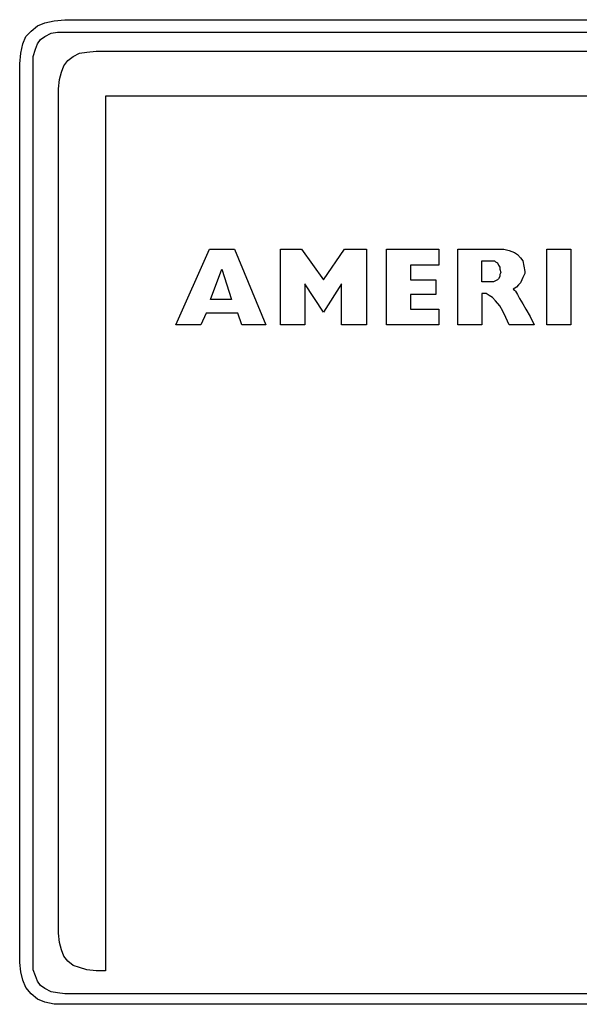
# Model space of a CAD drawing. Extents: x 0 to 26, y -0.1 to 2.
# Tile 14 of 18: x 16.9 to 17.9, y 0 to 1.8. Entities that reach past the tile are written whole.
import ezdxf

# ---------------------------------------------------------------- set-up
doc = ezdxf.new("R2010")
doc.units = 0

msp = doc.modelspace()

# ---------------------------------------------------------------- linework, layer by layer
at = {"color": 0}
for p, q in [((16.93945, 1.8125, 0.5), (16.95313, 1.818359, 0.5)), ((16.95313, 1.818359, 0.5), (16.9707, 1.822266, 0.5)), ((16.9707, 1.822266, 0.5), (16.99023, 1.824219, 0.5)), ((16.99023, 1.824219, 0.5), (19.74219, 1.824219, 0.5)), ((16.91797, 1.792969, 0.5), (16.92773, 1.802734, 0.5)), ((16.92773, 1.802734, 0.5), (16.93945, 1.8125, 0.5)), ((16.95313, 1.792969, 0.5), (16.96484, 1.798828, 0.5)), ((16.96484, 1.798828, 0.5), (16.97656, 1.800781, 0.5)), ((16.97656, 1.800781, 0.5), (16.99023, 1.800781, 0.5)), ((16.99023, 1.800781, 0.5), (19.74219, 1.800781, 0.5)), ((16.9082, 1.761719, 0.5), (16.91211, 1.779297, 0.5)), ((16.91211, 1.779297, 0.5), (16.91797, 1.792969, 0.5)), ((16.93555, 1.769531, 0.5), (16.93945, 1.779297, 0.5)), ((16.93945, 1.779297, 0.5), (16.94531, 1.787109, 0.5)), ((16.94531, 1.787109, 0.5), (16.95313, 1.792969, 0.5)), ((16.90625, 1.742188, 0.5), (16.9082, 1.761719, 0.5)), ((16.93164, 1.755859, 0.5), (16.93555, 1.769531, 0.5)), ((17.00586, 1.755859, 0.5), (17.01758, 1.761719, 0.5)), ((17.01758, 1.761719, 0.5), (17.03125, 1.763672, 0.5)), ((17.03125, 1.763672, 0.5), (17.04883, 1.765625, 0.5)), ((17.04883, 1.765625, 0.5), (19.68164, 1.765625, 0.5)), ((16.93164, 1.742188, 0.5), (16.93164, 1.755859, 0.5)), ((16.98828, 1.738281, 0.5), (16.99609, 1.748047, 0.5)), ((16.99609, 1.748047, 0.5), (17.00586, 1.755859, 0.5)), ((16.90625, 0.068359, 0.5), (16.90625, 1.742188, 0.5)), ((16.93164, 0.068359, 0.5), (16.93164, 1.742188, 0.5)), ((16.98047, 1.712891, 0.5), (16.98438, 1.726563, 0.5)), ((16.98438, 1.726563, 0.5), (16.98828, 1.738281, 0.5)), ((16.97852, 1.695313, 0.5), (16.98047, 1.712891, 0.5)), ((16.97852, 0.123047, 0.5), (16.97852, 1.695313, 0.5)), ((19.66602, 1.681641, 0.5), (17.06641, 1.681641, 0.5)), ((17.06641, 1.681641, 0.5), (17.06641, 0.052734, 0.5)), ((17.19727, 1.255859, 0.5), (17.25977, 1.396484, 0.5)), ((17.25977, 1.396484, 0.5), (17.30664, 1.396484, 0.5)), ((17.30664, 1.396484, 0.5), (17.36523, 1.255859, 0.5)), ((17.39258, 1.255859, 0.5), (17.39258, 1.396484, 0.5)), ((17.39258, 1.396484, 0.5), (17.43164, 1.396484, 0.5)), ((17.43164, 1.396484, 0.5), (17.47266, 1.339844, 0.5)), ((17.47266, 1.339844, 0.5), (17.51172, 1.396484, 0.5)), ((17.51172, 1.396484, 0.5), (17.55273, 1.396484, 0.5)), ((17.55273, 1.396484, 0.5), (17.55273, 1.255859, 0.5)), ((17.58984, 1.255859, 0.5), (17.58984, 1.396484, 0.5)), ((17.58984, 1.396484, 0.5), (17.6875, 1.396484, 0.5)), ((17.6875, 1.396484, 0.5), (17.6875, 1.367188, 0.5)), ((17.72266, 1.255859, 0.5), (17.72266, 1.396484, 0.5)), ((17.72266, 1.396484, 0.5), (17.79688, 1.396484, 0.5)), ((17.79688, 1.396484, 0.5), (17.80859, 1.396484, 0.5)), ((17.80859, 1.396484, 0.5), (17.81836, 1.394531, 0.5)), ((17.81836, 1.394531, 0.5), (17.82813, 1.390625, 0.5)), ((17.88867, 1.255859, 0.5), (17.88867, 1.396484, 0.5)), ((17.88867, 1.396484, 0.5), (17.93359, 1.396484, 0.5)), ((17.93359, 1.396484, 0.5), (17.93359, 1.255859, 0.5)), ((17.82813, 1.390625, 0.5), (17.83398, 1.386719, 0.5)), ((17.83398, 1.386719, 0.5), (17.83984, 1.380859, 0.5)), ((17.83984, 1.380859, 0.5), (17.84375, 1.375, 0.5)), ((17.26172, 1.302734, 0.5), (17.2832, 1.359375, 0.5)), ((17.2832, 1.359375, 0.5), (17.30078, 1.302734, 0.5)), ((17.6875, 1.367188, 0.5), (17.63477, 1.367188, 0.5)), ((17.63477, 1.367188, 0.5), (17.63477, 1.339844, 0.5)), ((17.76758, 1.335938, 0.5), (17.76758, 1.375, 0.5)), ((17.76758, 1.375, 0.5), (17.78125, 1.375, 0.5)), ((17.78125, 1.375, 0.5), (17.78516, 1.375, 0.5)), ((17.78516, 1.375, 0.5), (17.79102, 1.375, 0.5)), ((17.79102, 1.375, 0.5), (17.79297, 1.373047, 0.5)), ((17.79297, 1.373047, 0.5), (17.79688, 1.371094, 0.5)), ((17.79688, 1.371094, 0.5), (17.79883, 1.367188, 0.5)), ((17.79883, 1.367188, 0.5), (17.80078, 1.363281, 0.5)), ((17.80078, 1.363281, 0.5), (17.80078, 1.359375, 0.5)), ((17.80078, 1.359375, 0.5), (17.80273, 1.353516, 0.5)), ((17.84375, 1.375, 0.5), (17.8457, 1.365234, 0.5)), ((17.8457, 1.365234, 0.5), (17.84766, 1.355469, 0.5)), ((17.63477, 1.339844, 0.5), (17.68164, 1.339844, 0.5)), ((17.68164, 1.339844, 0.5), (17.68164, 1.3125, 0.5)), ((17.79688, 1.339844, 0.5), (17.79297, 1.337891, 0.5)), ((17.79883, 1.341797, 0.5), (17.79688, 1.339844, 0.5)), ((17.80078, 1.345703, 0.5), (17.79883, 1.341797, 0.5)), ((17.80273, 1.353516, 0.5), (17.80078, 1.349609, 0.5)), ((17.80078, 1.349609, 0.5), (17.80078, 1.345703, 0.5)), ((17.8418, 1.339844, 0.5), (17.83984, 1.333984, 0.5)), ((17.84375, 1.34375, 0.5), (17.8418, 1.339844, 0.5)), ((17.8457, 1.347656, 0.5), (17.84375, 1.34375, 0.5)), ((17.84766, 1.351563, 0.5), (17.8457, 1.347656, 0.5)), ((17.84766, 1.355469, 0.5), (17.84766, 1.351563, 0.5)), ((17.47266, 1.279297, 0.5), (17.4375, 1.332031, 0.5)), ((17.4375, 1.332031, 0.5), (17.4375, 1.255859, 0.5)), ((17.50586, 1.332031, 0.5), (17.47266, 1.279297, 0.5)), ((17.50586, 1.255859, 0.5), (17.50586, 1.332031, 0.5)), ((17.7793, 1.335938, 0.5), (17.76758, 1.335938, 0.5)), ((17.7832, 1.335938, 0.5), (17.7793, 1.335938, 0.5)), ((17.78906, 1.335938, 0.5), (17.7832, 1.335938, 0.5)), ((17.79297, 1.337891, 0.5), (17.78906, 1.335938, 0.5)), ((17.83203, 1.326172, 0.5), (17.82617, 1.322266, 0.5)), ((17.82617, 1.322266, 0.5), (17.82813, 1.320313, 0.5)), ((17.83594, 1.330078, 0.5), (17.83203, 1.326172, 0.5)), ((17.83984, 1.333984, 0.5), (17.83594, 1.330078, 0.5)), ((17.30078, 1.302734, 0.5), (17.26172, 1.302734, 0.5)), ((17.68164, 1.3125, 0.5), (17.63477, 1.3125, 0.5)), ((17.63477, 1.3125, 0.5), (17.63477, 1.285156, 0.5)), ((17.77539, 1.314453, 0.5), (17.76758, 1.314453, 0.5)), ((17.76758, 1.314453, 0.5), (17.76758, 1.255859, 0.5)), ((17.78125, 1.310547, 0.5), (17.77539, 1.314453, 0.5)), ((17.78711, 1.306641, 0.5), (17.78125, 1.310547, 0.5)), ((17.79297, 1.300781, 0.5), (17.78711, 1.306641, 0.5)), ((17.82813, 1.320313, 0.5), (17.83008, 1.318359, 0.5)), ((17.83008, 1.318359, 0.5), (17.83398, 1.3125, 0.5)), ((17.83398, 1.3125, 0.5), (17.83789, 1.304688, 0.5)), ((17.83789, 1.304688, 0.5), (17.84375, 1.294922, 0.5)), ((17.63477, 1.285156, 0.5), (17.6875, 1.285156, 0.5)), ((17.6875, 1.285156, 0.5), (17.6875, 1.255859, 0.5)), ((17.80078, 1.291016, 0.5), (17.79297, 1.300781, 0.5)), ((17.80664, 1.28125, 0.5), (17.80078, 1.291016, 0.5)), ((17.84375, 1.294922, 0.5), (17.84961, 1.285156, 0.5)), ((17.84961, 1.285156, 0.5), (17.85742, 1.271484, 0.5)), ((17.25391, 1.277344, 0.5), (17.24414, 1.255859, 0.5)), ((17.3125, 1.277344, 0.5), (17.25391, 1.277344, 0.5)), ((17.32031, 1.255859, 0.5), (17.3125, 1.277344, 0.5)), ((17.8125, 1.269531, 0.5), (17.80664, 1.28125, 0.5)), ((17.81836, 1.255859, 0.5), (17.8125, 1.269531, 0.5)), ((17.85742, 1.271484, 0.5), (17.86523, 1.255859, 0.5)), ((17.24414, 1.255859, 0.5), (17.19727, 1.255859, 0.5)), ((17.36523, 1.255859, 0.5), (17.32031, 1.255859, 0.5)), ((17.4375, 1.255859, 0.5), (17.39258, 1.255859, 0.5)), ((17.55273, 1.255859, 0.5), (17.50586, 1.255859, 0.5)), ((17.6875, 1.255859, 0.5), (17.58984, 1.255859, 0.5)), ((17.76758, 1.255859, 0.5), (17.72266, 1.255859, 0.5)), ((17.86523, 1.255859, 0.5), (17.81836, 1.255859, 0.5)), ((17.93359, 1.255859, 0.5), (17.88867, 1.255859, 0.5)), ((16.98047, 0.105469, 0.5), (16.97852, 0.123047, 0.5)), ((16.98438, 0.091797, 0.5), (16.98047, 0.105469, 0.5)), ((16.98828, 0.080078, 0.5), (16.98438, 0.091797, 0.5)), ((16.99609, 0.070313, 0.5), (16.98828, 0.080078, 0.5)), ((16.9082, 0.050781, 0.5), (16.90625, 0.068359, 0.5)), ((16.93164, 0.054688, 0.5), (16.93164, 0.068359, 0.5)), ((17.00586, 0.0625, 0.5), (16.99609, 0.070313, 0.5)), ((17.01758, 0.058594, 0.5), (17.00586, 0.0625, 0.5)), ((17.03125, 0.054688, 0.5), (17.01758, 0.058594, 0.5)), ((16.91211, 0.035156, 0.5), (16.9082, 0.050781, 0.5)), ((16.93555, 0.042969, 0.5), (16.93164, 0.054688, 0.5)), ((16.93945, 0.033203, 0.5), (16.93555, 0.042969, 0.5)), ((17.04883, 0.052734, 0.5), (17.03125, 0.054688, 0.5)), ((17.06641, 0.052734, 0.5), (17.04883, 0.052734, 0.5)), ((16.91797, 0.021484, 0.5), (16.91211, 0.035156, 0.5)), ((16.92773, 0.009766, 0.5), (16.91797, 0.021484, 0.5)), ((16.94531, 0.025391, 0.5), (16.93945, 0.033203, 0.5)), ((16.95313, 0.019531, 0.5), (16.94531, 0.025391, 0.5)), ((16.96484, 0.013672, 0.5), (16.95313, 0.019531, 0.5)), ((16.93945, 0, 0.5), (16.92773, 0.009766, 0.5)), ((16.95313, -0.005859, 0.5), (16.93945, 0, 0.5)), ((16.97656, 0.011719, 0.5), (16.96484, 0.013672, 0.5)), ((16.99023, 0.009766, 0.5), (16.97656, 0.011719, 0.5)), ((19.74219, 0.009766, 0.5), (16.99023, 0.009766, 0.5)), ((16.9707, -0.009766, 0.5), (16.95313, -0.005859, 0.5)), ((16.99023, -0.009766, 0.5), (16.9707, -0.009766, 0.5)), ((19.74219, -0.009766, 0.5), (16.99023, -0.009766, 0.5))]:
    msp.add_line(p, q, dxfattribs=at)

doc.saveas('drawing.dxf')
